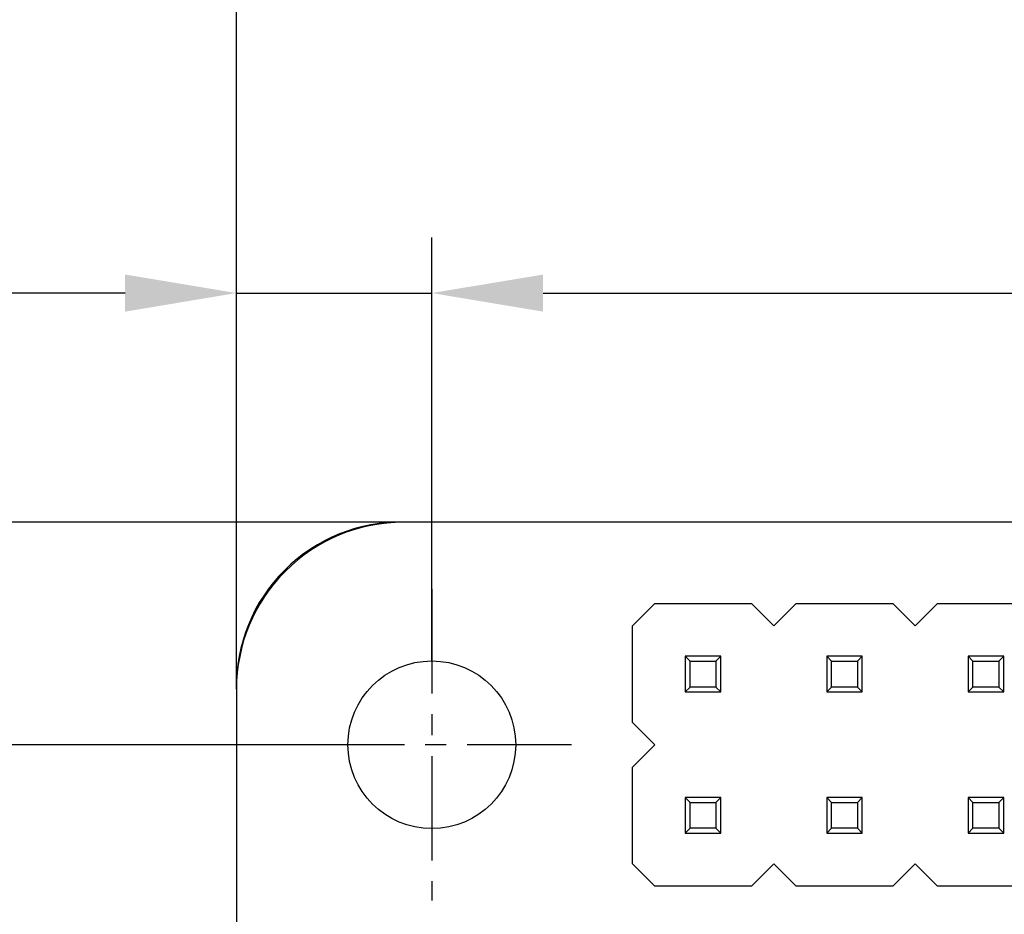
# Model space of a CAD drawing. Header units: millimetres. Extents: x 72 to 239, y 133 to 319.
# Tile 169 of 240: x 90 to 107, y 290 to 306. Entities that reach past the tile are written whole.
import ezdxf

# ---------------------------------------------------------------- set-up
doc = ezdxf.new("R2010")
doc.units = ezdxf.units.MM
doc.header["$LTSCALE"] = 5
doc.header["$PDMODE"] = 3
doc.header["$PDSIZE"] = 0.3125
doc.linetypes.add('CENTER', pattern=[0.6, 0.375, -0.075, 0.075, -0.075])
doc.layers.get('0').update_dxf_attribs({"linetype": 'CONTINUOUS'})
doc.layers.get('Defpoints').update_dxf_attribs({"linetype": 'CONTINUOUS'})
doc.layers.add('7标注层', color=6, linetype='CONTINUOUS')
doc.styles.add('PC_TEXTSTYLE', font='ISOCP.SHX', dxfattribs={"width": 0.707, "bigfont": 'GBCBIG.SHX'})
doc.dimstyles.new('GB_BALLOON', dxfattribs={"dimtxt": 3, "dimasz": 2, "dimexe": 1, "dimexo": 0, "dimgap": 1.5, "dimtad": 1, "dimdec": 1, "dimdsep": 46, "dimtxsty": 'PC_TEXTSTYLE', "dimcen": 0, "dimclrd": 256, "dimclrt": 256, "dimadec": 0, "dimazin": 2, "dimtp": 0.1, "dimtm": 0.1, "dimtfac": 0.71, "dimtdec": 3, "dimtmove": 0, "dimatfit": 3, "dimfxl": 1, "dimtfill": 1, "dimarcsym": 0})

# ---------------------------------------------------------------- blocks, each defined once
blk = doc.blocks.new('*D3')
at = {"layer": '7标注层', "color": 0, "lineweight": -2}
for p, q in [((93.619, 293.872), (93.619, 308.408)), ((178.619, 294.127), (178.619, 308.408))]:
    blk.add_line(p, q, dxfattribs=at)
at = {"layer": '7标注层', "lineweight": -2}
blk.add_line((95.619, 307.408), (176.619, 307.408), dxfattribs=at)
at = {"layer": '7标注层'}
for points in [[(95.619, 307.741), (95.619, 307.075), (93.619, 307.408)], [(176.619, 307.075), (176.619, 307.741), (178.619, 307.408)]]:
    blk.add_solid(points, dxfattribs=at)
at = {"layer": 'Defpoints', "color": 0}
for p in [(178.619, 307.408), (178.619, 294.127), (93.619, 293.872)]:
    blk.add_point(p, dxfattribs=at)
at = {"layer": '7标注层', "insert": (136.678, 310.258), "char_height": 3, "attachment_point": 5, "style": 'PC_TEXTSTYLE', "bg_fill": 3, "box_fill_scale": 1.1, "bg_fill_color": 257, "bg_fill_transparency": 0}
blk.add_mtext('85', dxfattribs=at)
blk = doc.blocks.new('*D7')
at = {"layer": '7标注层', "color": 0, "lineweight": -2}
for p, q in [((96.619, 296.873), (75.854, 296.873)), ((96.628, 240.364), (75.854, 240.364))]:
    blk.add_line(p, q, dxfattribs=at)
at = {"layer": '7标注层', "lineweight": -2}
blk.add_line((76.854, 294.873), (76.854, 242.364), dxfattribs=at)
at = {"layer": '7标注层'}
for points in [[(77.187, 294.873), (76.521, 294.873), (76.854, 296.873)], [(76.521, 242.364), (77.187, 242.364), (76.854, 240.364)]]:
    blk.add_solid(points, dxfattribs=at)
at = {"layer": 'Defpoints', "color": 0}
for p in [(96.619, 296.873), (76.854, 240.364), (96.628, 240.364)]:
    blk.add_point(p, dxfattribs=at)
at = {"layer": '7标注层', "insert": (74.004, 269.083), "char_height": 3, "attachment_point": 5, "rotation": 90, "style": 'PC_TEXTSTYLE', "bg_fill": 3, "box_fill_scale": 1.1, "bg_fill_color": 257, "bg_fill_transparency": 0}
blk.add_mtext('56.5', dxfattribs=at)
blk = doc.blocks.new('*D8')
at = {"layer": '7标注层', "color": 0, "lineweight": -2}
for p, q in [((95.621, 292.873), (82.442, 292.873)), ((95.63, 243.873), (82.442, 243.873))]:
    blk.add_line(p, q, dxfattribs=at)
at = {"layer": '7标注层', "lineweight": -2}
blk.add_line((83.442, 290.873), (83.442, 245.873), dxfattribs=at)
at = {"layer": '7标注层'}
for points in [[(83.776, 290.873), (83.109, 290.873), (83.442, 292.873)], [(83.109, 245.873), (83.776, 245.873), (83.442, 243.873)]]:
    blk.add_solid(points, dxfattribs=at)
at = {"layer": 'Defpoints', "color": 0}
for p in [(95.621, 292.873), (83.442, 243.873), (95.63, 243.873)]:
    blk.add_point(p, dxfattribs=at)
at = {"layer": '7标注层', "insert": (80.592, 268.812), "char_height": 3, "attachment_point": 5, "rotation": 90, "style": 'PC_TEXTSTYLE', "bg_fill": 3, "box_fill_scale": 1.1, "bg_fill_color": 257, "bg_fill_transparency": 0}
blk.add_mtext('49', dxfattribs=at)
blk = doc.blocks.new('*D9')
at = {"layer": '7标注层', "color": 0, "lineweight": -2}
for p, q in [((97.129, 294.38), (97.129, 301.992)), ((155.129, 294.375), (155.129, 301.992))]:
    blk.add_line(p, q, dxfattribs=at)
at = {"layer": '7标注层', "lineweight": -2}
blk.add_line((99.129, 300.992), (153.129, 300.992), dxfattribs=at)
at = {"layer": '7标注层'}
for points in [[(99.129, 301.325), (99.129, 300.658), (97.129, 300.992)], [(153.129, 300.658), (153.129, 301.325), (155.129, 300.992)]]:
    blk.add_solid(points, dxfattribs=at)
at = {"layer": 'Defpoints', "color": 0}
for p in [(155.129, 300.992), (97.129, 294.38), (155.129, 294.375)]:
    blk.add_point(p, dxfattribs=at)
at = {"layer": '7标注层', "insert": (126.129, 303.842), "char_height": 3, "attachment_point": 5, "style": 'PC_TEXTSTYLE', "bg_fill": 3, "box_fill_scale": 1.1, "bg_fill_color": 257, "bg_fill_transparency": 0}
blk.add_mtext('58', dxfattribs=at)
blk = doc.blocks.new('*D12')
at = {"layer": '7标注层', "color": 0, "lineweight": -2}
for p, q in [((93.619, 293.872), (93.619, 301.992)), ((97.129, 294.38), (97.129, 301.992))]:
    blk.add_line(p, q, dxfattribs=at)
at = {"layer": '7标注层', "lineweight": -2}
for p, q in [((91.619, 300.992), (79.784, 300.992)), ((93.619, 300.992), (97.129, 300.992)), ((99.129, 300.992), (101.129, 300.992))]:
    blk.add_line(p, q, dxfattribs=at)
at = {"layer": '7标注层'}
for points in [[(91.619, 300.658), (91.619, 301.325), (93.619, 300.992)], [(99.129, 301.325), (99.129, 300.658), (97.129, 300.992)]]:
    blk.add_solid(points, dxfattribs=at)
at = {"layer": 'Defpoints', "color": 0}
for p in [(97.129, 300.992), (97.129, 294.38), (93.619, 293.872)]:
    blk.add_point(p, dxfattribs=at)
at = {"layer": '7标注层', "insert": (82.768, 303.842), "char_height": 3, "attachment_point": 5, "style": 'PC_TEXTSTYLE', "bg_fill": 3, "box_fill_scale": 1.1, "bg_fill_color": 257, "bg_fill_transparency": 0}
blk.add_mtext('3.5', dxfattribs=at)
blk = doc.blocks.new('*D23')
at = {"layer": '7标注层', "color": 0, "lineweight": -2}
for p, q in [((93.619, 293.872), (93.619, 314.702)), ((180.516, 293.872), (180.516, 314.702))]:
    blk.add_line(p, q, dxfattribs=at)
at = {"layer": '7标注层', "lineweight": -2}
blk.add_line((95.619, 313.702), (178.516, 313.702), dxfattribs=at)
at = {"layer": '7标注层'}
for points in [[(95.619, 314.035), (95.619, 313.369), (93.619, 313.702)], [(178.516, 313.369), (178.516, 314.035), (180.516, 313.702)]]:
    blk.add_solid(points, dxfattribs=at)
at = {"layer": 'Defpoints', "color": 0}
for p in [(180.516, 313.702), (93.619, 293.872), (180.516, 293.872)]:
    blk.add_point(p, dxfattribs=at)
at = {"layer": '7标注层', "insert": (137.068, 316.553), "char_height": 3, "attachment_point": 5, "style": 'PC_TEXTSTYLE', "bg_fill": 3, "box_fill_scale": 1.1, "bg_fill_color": 257, "bg_fill_transparency": 0}
blk.add_mtext('86.9', dxfattribs=at)

msp = doc.modelspace()

# ---------------------------------------------------------------- linework, layer by layer
for p, q in [((175.628, 296.882), (96.619, 296.873)), ((100.733, 295.013), (101.133, 295.413)), ((101.133, 295.413), (102.873, 295.413)), ((102.873, 295.413), (103.273, 295.013)), ((103.273, 295.013), (103.673, 295.413)), ((103.673, 295.413), (105.413, 295.413)), ((105.413, 295.413), (105.813, 295.013)), ((105.813, 295.013), (106.213, 295.413)), ((106.213, 295.413), (107.953, 295.413)), ((100.733, 293.273), (100.733, 295.013)), ((101.683, 294.463), (101.683, 293.823)), ((101.683, 294.463), (101.771, 294.375)), ((102.323, 294.463), (101.683, 294.463)), ((101.771, 293.911), (101.771, 294.375)), ((101.771, 294.375), (102.234, 294.375)), ((102.234, 294.375), (102.323, 294.463)), ((102.234, 294.375), (102.234, 293.911)), ((102.323, 293.823), (102.323, 294.463)), ((104.223, 294.463), (104.223, 293.823)), ((104.223, 294.463), (104.311, 294.375)), ((104.863, 294.463), (104.223, 294.463)), ((104.311, 293.911), (104.311, 294.375)), ((104.311, 294.375), (104.774, 294.375)), ((104.774, 294.375), (104.863, 294.463)), ((104.774, 294.375), (104.774, 293.911)), ((104.863, 293.823), (104.863, 294.463)), ((106.763, 294.463), (106.763, 293.823)), ((106.763, 294.463), (106.851, 294.375)), ((107.403, 294.463), (106.763, 294.463)), ((106.851, 293.911), (106.851, 294.375)), ((106.851, 294.375), (107.314, 294.375)), ((107.314, 294.375), (107.403, 294.463)), ((107.314, 294.375), (107.314, 293.911)), ((107.403, 293.823), (107.403, 294.463)), ((93.619, 293.872), (93.626, 256.148)), ((101.683, 293.823), (101.771, 293.911)), ((101.683, 293.823), (102.323, 293.823)), ((102.234, 293.911), (101.771, 293.911)), ((102.234, 293.911), (102.323, 293.823)), ((104.223, 293.823), (104.311, 293.911)), ((104.223, 293.823), (104.863, 293.823)), ((104.774, 293.911), (104.311, 293.911)), ((104.774, 293.911), (104.863, 293.823)), ((106.763, 293.823), (106.851, 293.911)), ((106.763, 293.823), (107.403, 293.823)), ((107.314, 293.911), (106.851, 293.911)), ((107.314, 293.911), (107.403, 293.823)), ((101.133, 292.873), (100.733, 293.273)), ((100.733, 292.473), (101.133, 292.873)), ((100.733, 290.733), (100.733, 292.473)), ((101.683, 291.923), (101.683, 291.283)), ((101.683, 291.923), (101.771, 291.835)), ((102.323, 291.923), (101.683, 291.923)), ((102.234, 291.835), (102.323, 291.923)), ((102.323, 291.283), (102.323, 291.923)), ((104.223, 291.923), (104.223, 291.283)), ((104.223, 291.923), (104.311, 291.835)), ((104.863, 291.923), (104.223, 291.923)), ((104.774, 291.835), (104.863, 291.923)), ((104.863, 291.283), (104.863, 291.923)), ((106.763, 291.923), (106.763, 291.283)), ((106.763, 291.923), (106.851, 291.835)), ((107.403, 291.923), (106.763, 291.923)), ((107.314, 291.835), (107.403, 291.923)), ((107.403, 291.283), (107.403, 291.923)), ((101.771, 291.371), (101.771, 291.835)), ((101.771, 291.835), (102.234, 291.835)), ((102.234, 291.835), (102.234, 291.371)), ((104.311, 291.371), (104.311, 291.835)), ((104.311, 291.835), (104.774, 291.835)), ((104.774, 291.835), (104.774, 291.371)), ((106.851, 291.371), (106.851, 291.835)), ((106.851, 291.835), (107.314, 291.835)), ((107.314, 291.835), (107.314, 291.371)), ((101.683, 291.283), (101.771, 291.371)), ((102.234, 291.371), (101.771, 291.371)), ((102.234, 291.371), (102.323, 291.283)), ((104.223, 291.283), (104.311, 291.371)), ((104.774, 291.371), (104.311, 291.371)), ((104.774, 291.371), (104.863, 291.283)), ((106.763, 291.283), (106.851, 291.371)), ((107.314, 291.371), (106.851, 291.371)), ((107.314, 291.371), (107.403, 291.283)), ((101.683, 291.283), (102.323, 291.283)), ((104.223, 291.283), (104.863, 291.283)), ((106.763, 291.283), (107.403, 291.283)), ((101.133, 290.333), (100.733, 290.733)), ((103.273, 290.733), (102.873, 290.333)), ((103.673, 290.333), (103.273, 290.733)), ((105.813, 290.733), (105.413, 290.333)), ((106.213, 290.333), (105.813, 290.733)), ((102.873, 290.333), (101.133, 290.333)), ((105.413, 290.333), (103.673, 290.333)), ((107.953, 290.333), (106.213, 290.333))]:
    msp.add_line(p, q)
msp.add_circle((97.129, 292.873), 1.507)
for centre, radius, start, end in [((96.619, 293.873), 3, 90.0067, 180.0105), ((96.566, 293.926), 2.947, 88.7878, 181.0353)]:
    msp.add_arc(centre, radius, start, end)

# ---------------------------------------------------------------- next in the draw order: dimensions: what is measured, and where the dimension line sits
at = {"layer": '7标注层'}
dim = msp.add_linear_dim(base=(178.619, 307.408), p1=(93.619, 293.872), p2=(178.619, 294.127), dimstyle='GB_BALLOON', dxfattribs=at)
dim.commit()
dim.dimension.update_dxf_attribs({"geometry": '*D3', "text_midpoint": (136.678, 307.408), "dimtype": 160})

# ---------------------------------------------------------------- next in the draw order: linework, layer by layer
at = {"color": 1, "linetype": 'CENTER'}
msp.add_line((97.129, 295.67), (97.129, 290.075), dxfattribs=at)

# ---------------------------------------------------------------- next in the draw order: dimensions: what is measured, and where the dimension line sits
at = {"layer": '7标注层'}
dim = msp.add_linear_dim(base=(76.854, 240.364), p1=(96.619, 296.873), p2=(96.628, 240.364), angle=90, dimstyle='GB_BALLOON', dxfattribs=at)
dim.commit()
dim.dimension.update_dxf_attribs({"geometry": '*D7', "text_midpoint": (76.854, 269.083), "dimtype": 160})

# ---------------------------------------------------------------- next in the draw order: linework, layer by layer
at = {"color": 1, "linetype": 'CENTER'}
msp.add_line((99.637, 292.873), (94.62, 292.872), dxfattribs=at)

# ---------------------------------------------------------------- next in the draw order: dimensions: what is measured, and where the dimension line sits
at = {"layer": '7标注层'}
dim = msp.add_linear_dim(base=(155.129, 300.992), p1=(97.129, 294.38), p2=(155.129, 294.375), dimstyle='GB_BALLOON', dxfattribs=at)
dim.commit()
dim.dimension.update_dxf_attribs({"geometry": '*D9', "text_midpoint": (126.129, 303.842)})

# ---------------------------------------------------------------- next in the draw order: dimensions: what is measured, and where the dimension line sits
dim = msp.add_linear_dim(base=(97.129, 300.992), p1=(93.619, 293.872), p2=(97.129, 294.38), dimstyle='GB_BALLOON', dxfattribs=at)
dim.commit()
dim.dimension.update_dxf_attribs({"geometry": '*D12', "text_midpoint": (82.768, 300.992), "dimtype": 160})
dim = msp.add_linear_dim(base=(83.442, 243.873), p1=(95.621, 292.873), p2=(95.63, 243.873), angle=90, dimstyle='GB_BALLOON', dxfattribs=at)
dim.commit()
dim.dimension.update_dxf_attribs({"geometry": '*D8', "text_midpoint": (83.442, 268.812), "dimtype": 160})

# ---------------------------------------------------------------- next in the draw order: dimensions: what is measured, and where the dimension line sits
dim = msp.add_linear_dim(base=(180.516, 313.702), p1=(93.619, 293.872), p2=(180.516, 293.872), dimstyle='GB_BALLOON', dxfattribs=at)
dim.commit()
dim.dimension.update_dxf_attribs({"geometry": '*D23', "text_midpoint": (137.068, 316.553)})

doc.saveas('drawing.dxf')
